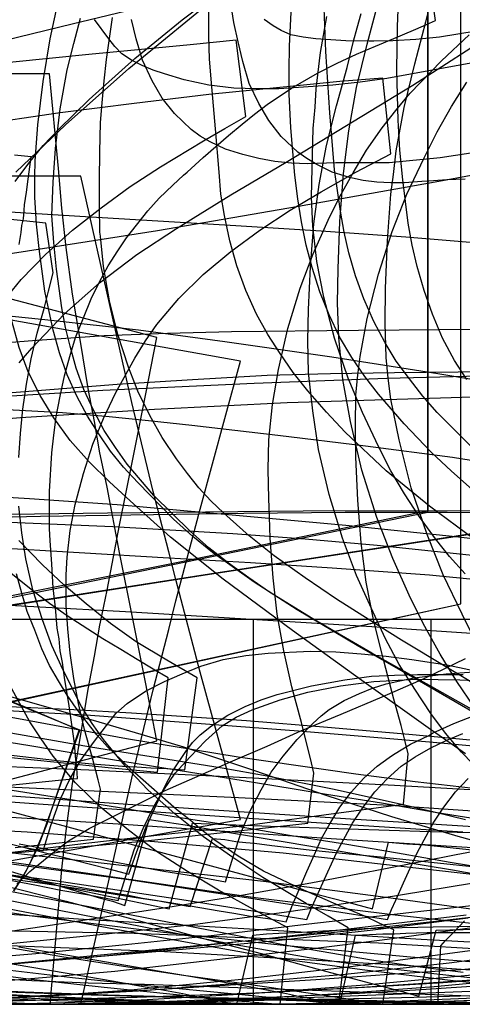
# Model space of a CAD drawing. Header units: millimetres. Extents: x 0 to 1298, y -1 to 755.
# Tile 160 of 169: x 501 to 575, y 0 to 166. Entities that reach past the tile are written whole.
import ezdxf

# ---------------------------------------------------------------- set-up
doc = ezdxf.new("R2010")
doc.units = ezdxf.units.MM
doc.layers.add('1', color=7, linetype='Continuous')

# ---------------------------------------------------------------- blocks, each defined once
blk = doc.blocks.new('PART001')
at = {"layer": '1'}
blk.add_lwpolyline([(354.8, 55.4), (405.4, 53.8), (444.1, 52.3), (477.4, 50.8), (512.5, 48.8), (547.6, 46.2), (569.7, 44.3), (591.8, 42.3)], dxfattribs=at)
blk = doc.blocks.new('PART005')
at = {"layer": '1'}
blk.add_lwpolyline([(349.9, 7.6), (375.5, 6.7), (390.1, 6.4), (404.8, 6.2), (419.3, 6.1), (433.4, 6.1), (433.7, 1.6), (443.8, 1.1), (453.7, 0.7), (463.3, 0.3), (472.9, 0.1), (484.6, 0), (496.4, 0), (508.2, 0.3), (520.1, 0.7), (539.5, 1.8), (558.8, 3.3), (578.1, 5.1)], dxfattribs=at)
blk = doc.blocks.new('PART009')
at = {"layer": '1'}
blk.add_lwpolyline([(368.6, 41.5), (386.6, 41.2), (409.8, 40.4), (433, 39.1), (449.1, 37.9), (465.1, 36.6), (504.5, 33.8), (540.9, 31.3), (575.3, 29.1)], dxfattribs=at)
blk = doc.blocks.new('PART014')
at = {"layer": '1'}
blk.add_lwpolyline([(0, 0), (697.5, 0), (697.5, 65), (0, 65)], close=True, dxfattribs=at)
blk = doc.blocks.new('PART015')
at = {"layer": '1'}
blk.add_lwpolyline([(364.2, 124.1), (418.4, 121.9), (447.9, 120.4), (462.6, 119.4), (477.3, 118.3), (491.6, 117), (505.9, 115.5), (520.6, 113.9), (535.2, 111.9), (553.2, 109.3), (571.1, 106.5), (613.4, 99.5)], dxfattribs=at)
blk = doc.blocks.new('PART016')
at = {"layer": '1'}
blk.add_lwpolyline([(360.2, 89.3), (379.6, 92.2), (398.9, 94.5), (420.1, 96.7), (441.3, 98.6), (466.6, 100.7), (517, 104.7), (529.7, 105.5), (542.3, 106.2), (553, 106.5), (563.8, 106.7), (585.3, 106.9)], dxfattribs=at)
blk = doc.blocks.new('PART019')
at = {"layer": '1'}
for points in [[(350.9, 16.2), (372.6, 12.9), (389.2, 10.5), (405.9, 8.4), (423.3, 6.5), (440.7, 5), (461.6, 3.6), (482.4, 2.5), (504.4, 1.4), (526.4, 0.5), (543.5, 0.1), (560.6, 0), (583.7, 0.5)], [(576, 105.5), (573.9, 108.7), (571.9, 112.5), (570.2, 116.5), (568.8, 120.5), (567.6, 124.6), (566.8, 128.2), (566.1, 131.9), (565.2, 139.2), (564.7, 144.2), (564.4, 149.3), (564.2, 157.8), (564.3, 165.1), (564.5, 170.8)]]:
    blk.add_lwpolyline(points, dxfattribs=at)
blk = doc.blocks.new('PART020')
at = {"layer": '1'}
blk.add_lwpolyline([(368.5, 33), (383.6, 32.9), (398.7, 32.5), (412.7, 31.8), (426.6, 31), (439.8, 29.9), (453.1, 28.8), (469.4, 27), (479.5, 26), (499.2, 23.7), (518.9, 21.1), (541, 17.7), (551.9, 16), (562.6, 14.3), (563.3, 16), (564, 17.6), (565.3, 20.5), (567.6, 25.6), (570.3, 30.6), (572.1, 33.3), (574.1, 35.9), (576.2, 38.1)], dxfattribs=at)
blk = doc.blocks.new('PART021')
at = {"layer": '1'}
blk.add_lwpolyline([(488.8, 24.4), (511.7, 27.2), (525.2, 28.7), (538.6, 30.2), (551.9, 32), (565.3, 33.8), (566.1, 42.3), (565.5, 44.8), (564.9, 47.1), (563.7, 51.5), (562, 58), (560.3, 64.7), (559, 71.3), (558.2, 77.9), (557.6, 85.1), (557.3, 92.4), (557.2, 97.7), (557.3, 102.9), (557.6, 106.2), (558, 109.4), (559.2, 115.8), (561.1, 123.3), (563.4, 130.5), (565.9, 136.8), (568.8, 142.9), (571, 147.3), (573.4, 151.6), (576, 155.7)], dxfattribs=at)
blk = doc.blocks.new('PART025')
at = {"layer": '1'}
blk.add_lwpolyline([(343.8, 0.2), (370.4, 0.5), (383.5, 0.9), (396.6, 1.4), (411.4, 2.4), (433, 3.9), (454.5, 5.7), (476.5, 7.9), (498.4, 10.2), (514.1, 11.8), (529.8, 13.5), (545.6, 15.6), (561.4, 17.9), (592.2, 23)], dxfattribs=at)
blk = doc.blocks.new('PART027')
at = {"layer": '1'}
blk.add_lwpolyline([(492.1, 24.9), (520.7, 27.5), (534.9, 29), (549.2, 30.6), (550.2, 39), (549.7, 41.3), (549.1, 43.5), (548.1, 47.6), (546.5, 53.6), (545.1, 59.7), (544, 65.9), (543.3, 72), (542.8, 78.7), (542.7, 82.3), (542.6, 85.4), (542.5, 90.3), (542.6, 95.3), (543.2, 101.3), (544.2, 107.2), (545.8, 114.1), (547.9, 120.9), (550.1, 126.7), (552.6, 132.4), (554.6, 136.4), (556.8, 140.4), (559.1, 144.2), (561.7, 148), (564, 150.9), (566.4, 153.8), (571.7, 159.3), (576.4, 163.7)], dxfattribs=at)
blk = doc.blocks.new('PART032')
at = {"layer": '1'}
blk.add_lwpolyline([(359.9, 84.8), (373.7, 82.7), (387.5, 80.4), (401.2, 77.7), (414.9, 74.7), (433.6, 70.2), (452.2, 65.3), (462.3, 62.5), (513.9, 47.7), (521, 45.6), (528.2, 43.5), (540.2, 39.5), (552.2, 35.3), (563.3, 31.7), (574.5, 28.4), (596.6, 22.3)], dxfattribs=at)
blk = doc.blocks.new('PART033')
at = {"layer": '1'}
blk.add_lwpolyline([(360.9, 45.6), (394.7, 50.3), (428.2, 55.7), (444.7, 58.6), (461.7, 61.7), (494.6, 68.1), (528.4, 74.9), (569.5, 83.4), (569.5, 278), (569.5, 377.6), (528.6, 386.1), (494.8, 392.9), (461.9, 399.3), (444.8, 402.4), (428.4, 405.3), (394.6, 410.8), (360.9, 415.5)], dxfattribs=at)
blk = doc.blocks.new('PART036')
at = {"layer": '1'}
blk.add_lwpolyline([(18.1, 0), (505.7, 0), (507.1, 16.1), (507.7, 22.8), (508.4, 29.3), (509.5, 37.3), (510.8, 45.2), (512.1, 53.2), (513.2, 58.8), (514.1, 64), (514.2, 64.5), (515.3, 69.9), (517.4, 80.9), (519.7, 92.3), (521.8, 102.8), (523.7, 112.6), (354.6, 157.1)], dxfattribs=at)
blk = doc.blocks.new('PART038')
at = {"layer": '1'}
blk.add_lwpolyline([(357.4, 14.9), (385.1, 13.7), (431.6, 12.1), (478.2, 10.7), (525, 8.9), (565.4, 6.6), (605.5, 3.8)], dxfattribs=at)
blk = doc.blocks.new('PART039')
at = {"layer": '1'}
blk.add_lwpolyline([(360.9, 45.3), (394.5, 49.9), (428.4, 55.4), (444.8, 58.3), (461.9, 61.5), (494.7, 67.8), (528.6, 74.7), (569.4, 83.1), (569.4, 377.3), (528.4, 385.8), (494.6, 392.6), (461.7, 399), (444.6, 402.1), (428.2, 405), (394.7, 410.4), (360.9, 415.2)], dxfattribs=at)
blk = doc.blocks.new('PART041')
at = {"layer": '1'}
blk.add_lwpolyline([(354.6, 0), (523.7, 44.5), (521.8, 54.4), (519.7, 64.8), (517.4, 76.3), (515.3, 87.3), (514.2, 92.6), (514.1, 93.1), (513.2, 98.4), (512.1, 104), (510.8, 111.9), (509.5, 119.9), (508.4, 127.8), (507.7, 134.4), (507.1, 141.1), (505.6, 157.1), (18.1, 157.1)], dxfattribs=at)
blk = doc.blocks.new('PART044')
at = {"layer": '1'}
blk.add_lwpolyline([(260, 6.8), (378.8, 11.4), (438.1, 12.9), (479.1, 12.8), (519.9, 12), (561.1, 10.4), (606.4, 7.7)], dxfattribs=at)
blk = doc.blocks.new('PART051')
at = {"layer": '1'}
blk.add_lwpolyline([(360.1, 86.3), (375.4, 85.7), (403.5, 84.7), (455.5, 83), (496.1, 81.5), (516.3, 80.7), (536.5, 79.5), (548.7, 78.6), (560.9, 77.5), (586, 74.9)], dxfattribs=at)
blk = doc.blocks.new('PART052')
at = {"layer": '1'}
blk.add_lwpolyline([(0, 0), (570, 0), (570, 65), (0, 65)], close=True, dxfattribs=at)
blk = doc.blocks.new('PART057')
at = {"layer": '1'}
blk.add_lwpolyline([(330.5, 44.6), (380.4, 43.4), (408.7, 42.7), (447.6, 41.8), (487.8, 40.6), (512.2, 39.6), (536.6, 38.4), (563.8, 37), (593.2, 35.3)], dxfattribs=at)
blk = doc.blocks.new('PART058')
at = {"layer": '1'}
blk.add_lwpolyline([(498.9, 37), (504.9, 37.6), (507.7, 37.9), (510.3, 38.1), (510.2, 39.9), (510, 41.9), (509.8, 44.1), (508.9, 50.4), (508.1, 55.2), (507.8, 57.7), (507.4, 59.7), (507.2, 61.7), (506.9, 63.5), (506.6, 67), (506.2, 70.3), (506, 74.3), (505.7, 78.3), (505.6, 80.3), (505.6, 86.6), (506, 93.1), (506.3, 96.1), (506.7, 99.2), (507.4, 102.7), (508.1, 106.1), (509, 109.4), (510, 112.6), (511.3, 115.9), (512.6, 119.1), (514, 122), (515.5, 124.7), (517.1, 127.2), (518.6, 129.4), (522.2, 134), (524.1, 136.1), (526.4, 138.3), (528.2, 140), (528.8, 140.5), (531.5, 143), (535.8, 146.7), (538.1, 148.6), (540.2, 150.3), (542.3, 151.9), (546.4, 154.7), (550.8, 157.2), (554.1, 158.9), (557.4, 160.4), (560.6, 161.8), (563.7, 163.1), (567, 164.5), (568.7, 165.2), (570.7, 166.1), (569, 177.9)], dxfattribs=at)
blk = doc.blocks.new('PART061')
at = {"layer": '1'}
blk.add_lwpolyline([(366.2, 43.4), (379.6, 42.5), (389.9, 41.4), (400.1, 40), (419.6, 37), (420.5, 36.8), (439.1, 33.4), (454.9, 30), (468.5, 27.1), (482.1, 24), (496.5, 20.4), (508.4, 17.4), (520.3, 14.2), (532.4, 10.9), (541.5, 8.5), (550.7, 6), (559.5, 3.6), (563.8, 2.5), (567.9, 1.4), (570.8, 12.5), (577.7, 12.7)], dxfattribs=at)
blk = doc.blocks.new('PART063')
at = {"layer": '1'}
for points in [[(359.4, 11), (381.1, 8.2), (407.4, 5.3), (420.6, 4), (433.8, 2.8), (451.4, 1.6), (469.2, 0.7), (487, 0.2), (505.5, 0), (522.8, 0.4), (540.2, 1.1), (549, 1.5), (557.9, 1.9), (568.3, 2.5), (589.5, 3.9)], [(580.2, 52.3), (565, 61.5), (559.5, 64.9), (554, 68.4), (548.7, 72), (543.5, 75.7), (539.3, 79.1), (535, 82.9), (532.8, 85), (530.8, 87.2), (528.9, 89.6), (527, 92.1), (524.6, 95.7), (522.5, 99.4), (520.5, 103.5), (518.9, 107.6), (517.1, 113.1), (515.7, 118.8), (514.7, 124.6), (514.2, 129.7), (514.1, 130.4), (514, 134.8), (514, 139.2), (514.1, 143.9), (514.2, 148.9), (514.5, 152.2), (514.8, 155.9), (515.2, 159.5), (515.7, 163.1), (516.2, 166.6)]]:
    blk.add_lwpolyline(points, dxfattribs=at)
blk = doc.blocks.new('PART065')
at = {"layer": '1'}
blk.add_lwpolyline([(497.9, 27.4), (504.9, 25.6), (508.6, 24.7), (512.3, 23.7), (515.8, 22.8), (519, 22), (520.3, 25.8), (521.8, 29.7), (524.8, 36.3), (526.5, 39.6), (528.6, 42.7), (529.7, 44.2), (531, 45.5), (532.9, 47), (535.7, 48.8), (538.6, 50.3), (541.3, 51.4), (544, 52.3), (549.8, 53.8), (555.4, 54.8), (559.9, 55.4), (563.8, 55.6), (567.7, 55.7), (575.4, 55.7)], dxfattribs=at)
blk = doc.blocks.new('PART067')
at = {"layer": '1'}
blk.add_lwpolyline([(361.6, 81.9), (373.3, 83.8), (385.1, 85.6), (405.6, 88.6), (419.2, 90.5), (432.7, 92.3), (455.4, 95), (478, 97.2), (500.7, 99.1), (523.3, 100.5), (545.7, 101.6), (567.9, 102.3), (578.8, 102.6)], dxfattribs=at)
blk = doc.blocks.new('PART070')
at = {"layer": '1'}
blk.add_lwpolyline([(362, 13.8), (377.2, 11.6), (393.2, 9.3), (409.2, 7.3), (425.1, 5.6), (441.1, 4), (457.1, 2.6), (473.2, 1.6), (489.1, 0.7), (504.1, 0.1), (517.9, 0), (543.6, 0), (558.9, 0.2), (574.1, 0.6), (600, 1.4)], dxfattribs=at)
blk = doc.blocks.new('PART073')
at = {"layer": '1'}
blk.add_lwpolyline([(360.5, 0.1), (387, 0), (400, 0.1), (413.1, 0.4), (420.9, 0.8), (428.7, 1.3), (451.5, 2.8), (474.2, 4.6), (497.4, 6.7), (520.6, 9), (553.7, 12.2), (571.3, 14.1), (588.8, 16.1)], dxfattribs=at)
blk = doc.blocks.new('PART074')
at = {"layer": '1'}
for points in [[(356.2, 33.4), (373.3, 33.1), (383.1, 33), (392.8, 32.7), (402.3, 32.2), (416.7, 30.8), (426.7, 29.8), (436.6, 28.6), (446.2, 27.1), (462.4, 24.5), (477, 21.8), (491.5, 19), (521.8, 13), (535.6, 10.3), (549.4, 7.9), (557.1, 6.8), (564.9, 5.8), (580.5, 4.1)], [(577.3, 50.1), (574.3, 54.5), (571.5, 59.1), (568.9, 63.8), (566.5, 68.6), (563.5, 75.3), (560.8, 82.2), (558.3, 90.2), (556.4, 98.4), (555.1, 105.5), (554.4, 112.6), (554.2, 118.4), (554.3, 124.2), (554.6, 132.2), (555.2, 140.2), (555.6, 143.5), (556.1, 147.5), (557.4, 154.8), (559.2, 162.1), (561.1, 169.3)]]:
    blk.add_lwpolyline(points, dxfattribs=at)
blk = doc.blocks.new('PART076')
at = {"layer": '1'}
for points in [[(354.5, 9.5), (371.3, 7.6), (388.2, 6), (408.4, 4.2), (428.6, 2.7), (449.9, 1.5), (471.3, 0.7), (487.9, 0.2), (504.5, 0), (517.4, 0.2), (530.3, 0.5), (553.4, 1.3), (576.6, 2.2)], [(577.3, 78.5), (569.7, 84.1), (562.4, 90.1), (555.5, 96.6), (552.3, 100), (549.2, 103.6), (546.7, 106.7), (544.5, 109.9), (542.4, 113.1), (540.5, 116.5), (538.7, 120.5), (537.2, 124.7), (536, 128.9), (535.1, 133.2), (534.5, 136.8), (534.2, 140.5), (533.6, 147.8), (532.9, 155.6), (532.6, 159.6), (532.5, 163.5), (532.5, 168.1)]]:
    blk.add_lwpolyline(points, dxfattribs=at)
blk = doc.blocks.new('PART077')
at = {"layer": '1'}
blk.add_lwpolyline([(357.4, 20.3), (375.9, 17.5), (394.4, 14.9), (413.5, 12.5), (432.6, 10.3), (453.9, 8.1), (475.2, 6.2), (488.9, 4.9), (495.7, 4.4), (502.6, 4), (512.1, 3.6), (521.6, 3.4), (546.8, 2.5), (572.1, 1.6), (585.1, 1.1)], dxfattribs=at)
blk = doc.blocks.new('PART078')
at = {"layer": '1'}
blk.add_lwpolyline([(360.8, 54.5), (385.1, 54.4), (395.1, 54.4), (405, 54.3), (413.7, 54), (422.3, 53.5), (430.9, 52.8), (439.5, 52), (454.9, 50.4), (470.1, 48.5), (488.6, 45.9), (502.3, 43.7), (515.9, 41.4), (529.4, 39.2), (536.2, 38.1), (543.1, 37), (552.3, 35.5), (561.6, 34), (571, 32.4), (580.2, 30.9)], dxfattribs=at)
blk = doc.blocks.new('PART079')
at = {"layer": '1'}
for points in [[(366.6, 0.1), (379.8, 0.4), (399, 1), (418.2, 1.7), (437.7, 2.9), (457.3, 4.1), (485.3, 5.8), (500.1, 6.9), (514.8, 8.2), (529.3, 9.7), (543.7, 11.3), (575.9, 15.1)], [(575.7, 139.3), (572.6, 139.2), (569.6, 139), (568.4, 138.9), (565.5, 138.7), (563.2, 138.7), (560.8, 138.8), (558.5, 139.1), (556.2, 139.6), (553.3, 140.5), (550.7, 141.8), (549, 142.8), (547.5, 143.9), (544.7, 146.5), (542.6, 149.2), (540.9, 152.1), (539.3, 155.5), (538.2, 159.2), (537.4, 162.5), (536.7, 165.8), (536.2, 169)], [(518.5, 167.7), (509.4, 165.5), (500.4, 163.3), (490.3, 160.8), (487, 160), (473.7, 156.9), (458.6, 153.5), (451.1, 151.9), (443.5, 150.4), (430.6, 148.3), (417.8, 146.3), (408.1, 144.8), (403.2, 144.1), (398.3, 143.6), (389.7, 142.9), (381.2, 142.5), (372.8, 142.3), (364.4, 142.3)]]:
    blk.add_lwpolyline(points, dxfattribs=at)
blk = doc.blocks.new('PART080')
at = {"layer": '1'}
blk.add_lwpolyline([(500.5, 108.3), (502.6, 110.8), (508.1, 116.6), (514, 121.8), (520.3, 126.6), (527, 131), (536.2, 136.7), (545.5, 142.2), (566.9, 155.2), (576.7, 161.5)], dxfattribs=at)
blk = doc.blocks.new('PART082')
at = {"layer": '1'}
blk.add_lwpolyline([(353.4, 40.2), (377, 23.9), (380.9, 23.6), (384.6, 23.3), (391.7, 22.8), (398.6, 22.2), (405.3, 21.7), (415.1, 21), (425, 20.3), (445.2, 18.8), (465, 17.5), (484.7, 16.2), (511.3, 14.4), (551.9, 12), (568.3, 11), (584.8, 10.1)], dxfattribs=at)
blk = doc.blocks.new('PART083')
at = {"layer": '1'}
for points in [[(497, 6), (509.5, 4.5), (522.1, 3.2), (530.4, 2.4), (538.6, 1.6), (546.7, 0.8), (554.4, 0), (556, 12.9), (552.6, 14.9), (548.9, 17), (541.6, 21.4), (536.5, 24.8), (531.6, 28.3), (526.8, 32.1), (522.2, 36.2), (518.3, 40.3), (514.7, 44.7), (512.8, 47.4), (511, 50.3), (507.9, 56.4), (506, 60.6), (504.4, 64.9), (502.8, 70), (501.6, 75.2), (500.9, 79.6), (500.4, 84.1)], [(500.4, 92.3), (500.7, 96.4), (501.1, 100.5), (501.7, 104.7), (502.5, 109), (503.5, 113.3), (504.7, 117.5), (505.4, 120.4), (506.2, 123.5), (505, 131.9), (491.5, 133.3)]]:
    blk.add_lwpolyline(points, dxfattribs=at)
blk = doc.blocks.new('PART084')
at = {"layer": '1'}
blk.add_lwpolyline([(500.1, 20.3), (502.3, 22.4), (504.6, 24.3), (506.7, 26), (508.8, 27.6), (512.3, 29.7), (525.1, 36.1), (536.5, 41.1), (542.3, 43.6), (548, 46.2), (554.8, 49), (561.7, 51.9), (568.8, 55), (575.8, 58.4)], dxfattribs=at)
blk = doc.blocks.new('PART085')
at = {"layer": '1'}
blk.add_lwpolyline([(361.5, 25), (396, 30.8), (430.4, 37.1), (464.8, 43.9), (499, 51.1), (575, 67.6), (575, 360.7), (499, 377.3), (464.8, 384.5), (430.4, 391.3), (396, 397.6), (361.5, 403.4)], dxfattribs=at)
blk = doc.blocks.new('PART087')
at = {"layer": '1'}
blk.add_lwpolyline([(360.3, 30.8), (371.8, 30.9), (383.4, 30.5), (395.1, 29.8), (406.8, 28.8), (430.4, 26), (454.2, 22.4), (502.2, 15), (523.8, 12.3), (545, 10), (566.5, 8), (587.9, 6.3)], dxfattribs=at)
blk = doc.blocks.new('PART094')
at = {"layer": '1'}
blk.add_lwpolyline([(361.5, 25), (396, 30.7), (430.4, 37), (464.8, 43.9), (499, 51), (575, 67.6), (575, 360.7), (499.1, 377.3), (464.8, 384.4), (430.4, 391.3), (396.1, 397.6), (361.6, 403.3)], dxfattribs=at)
blk = doc.blocks.new('PART096')
at = {"layer": '1'}
blk.add_lwpolyline([(365.7, 27), (373.9, 28.1), (382.2, 29.1), (398.7, 30.6), (415.2, 31.3), (425.3, 31.2), (435.6, 30.8), (445.8, 30.2), (456.1, 29.3), (477, 27), (497.7, 24.2), (539.9, 18.1), (563.9, 15.1), (587.6, 12.5)], dxfattribs=at)
blk = doc.blocks.new('PART105')
at = {"layer": '1'}
for points in [[(361.6, 0.1), (373.9, 0.5), (391.8, 1.1), (409.7, 2), (427.9, 3.1), (446.2, 4.4), (472.3, 6.2), (487.8, 7.3), (503.3, 8.6), (518.4, 10.1), (533.4, 11.7), (550.3, 13.7), (567.2, 15.6), (585.8, 17.7)], [(580, 144.2), (571.5, 142.9), (562.9, 142.1), (553.9, 142.1), (549.1, 141.9), (546.4, 142), (543.6, 142.3), (540.9, 142.8), (538.2, 143.5), (535.3, 144.4), (532.7, 145.6), (531, 146.6), (529.5, 147.7), (526.7, 150.4), (524.6, 153), (522.9, 155.9), (521.3, 159.4), (520.2, 163), (519.4, 166.3)]]:
    blk.add_lwpolyline(points, dxfattribs=at)
blk = doc.blocks.new('PART107')
at = {"layer": '1'}
blk.add_lwpolyline([(497.1, 117.9), (500.8, 122.4), (504.9, 126.6), (509.5, 130.7), (514.3, 134.5), (519.2, 138.1), (524.3, 141.4), (531.6, 145.8), (535.2, 147.9), (538.7, 149.9), (537.1, 162.8), (529.3, 162), (521.1, 161.2), (512.8, 160.4), (504.4, 159.6), (491.6, 158.3)], dxfattribs=at)
blk = doc.blocks.new('PART108')
at = {"layer": '1'}
blk.add_lwpolyline([(491.4, 23), (501, 21.4), (505.6, 20.6), (510.1, 19.9), (514.5, 19.1), (518.9, 18.4), (521.3, 17.9), (523.8, 17.5), (526.4, 17), (529.3, 16.5), (533.1, 28), (535.2, 27.8), (537, 27.5), (538.7, 27.3), (540.2, 27.2), (543.1, 26.8), (549.4, 26.1), (553.3, 25.7), (557.3, 25.3), (561.5, 24.9), (578.5, 23.1)], dxfattribs=at)
blk = doc.blocks.new('PART109')
at = {"layer": '1'}
blk.add_lwpolyline([(0, 0), (675, 0), (675, 65), (0, 65)], close=True, dxfattribs=at)
blk = doc.blocks.new('PART110')
at = {"layer": '1'}
blk.add_lwpolyline([(357.7, 92.3), (396.5, 90.9), (425.8, 89.5), (455.2, 87.9), (487.4, 86.3), (502.2, 85.4), (517, 84.4), (537, 82.6), (555.6, 80.9), (574.1, 79), (596.4, 76.4)], dxfattribs=at)
blk = doc.blocks.new('PART111')
at = {"layer": '1'}
blk.add_lwpolyline([(365.7, 5.2), (383.3, 4.8), (401, 4.6), (409.7, 4.6), (418.3, 4.5), (426.7, 4.5), (434.8, 4.4), (435.2, 0.1), (445, 0), (463.8, 0), (473.1, 0.1), (484.4, 0.4), (495.8, 0.9), (507.2, 1.6), (518.7, 2.4), (537.4, 4.2), (556, 6.3), (580.3, 9.6)], dxfattribs=at)
blk = doc.blocks.new('PART113')
at = {"layer": '1'}
blk.add_lwpolyline([(484, 23.2), (504.8, 20.4), (514.9, 18.9), (519.8, 18.1), (524.5, 17.4), (529.3, 16.6), (534.2, 15.8), (536.7, 15.4), (539.5, 14.9), (542.4, 14.5), (545.5, 13.9), (546.5, 16.5), (547.7, 19.4), (549, 22.4), (550.3, 25.3), (551.5, 28), (552.9, 30.5), (554.6, 33.3), (556.5, 35.8), (558.6, 38.2), (560.9, 40.2), (562.9, 41.7), (563.6, 42.2), (566.5, 43.9), (569.6, 45.4), (570.2, 45.8), (573.8, 47.4), (577.4, 48.8)], dxfattribs=at)
blk = doc.blocks.new('PART115')
at = {"layer": '1'}
for points in [[(360, 12.9), (376, 10.6), (392, 8.6), (408.6, 6.7), (425.2, 5.2), (445.1, 3.8), (485.9, 1.5), (504.6, 0.7), (523.3, 0.2), (539.6, 0), (551, 0.2), (562.4, 0.5), (582.7, 1.3)], [(576.9, 86.9), (573.4, 90), (570, 93.2), (565.4, 98), (561.1, 103), (558.8, 106), (556.6, 109.2), (554.5, 112.7), (552.8, 116.4), (551.2, 120.3), (549.9, 124.4), (548.9, 128.2), (548.1, 132.1), (547.5, 136), (547, 140), (546.3, 148), (546, 153.7), (546, 157.7), (546.1, 161.8), (546.5, 169.9)]]:
    blk.add_lwpolyline(points, dxfattribs=at)
blk = doc.blocks.new('PART117')
at = {"layer": '1'}
blk.add_lwpolyline([(357.6, 96.6), (378, 99.4), (398.2, 101.8), (418.4, 104), (442.5, 106.4), (466.6, 108.7), (490.7, 111.1), (502.7, 112.1), (514.8, 112.9), (525.5, 113.3), (536.3, 113.6), (557.7, 113.8), (591.9, 114.1)], dxfattribs=at)
blk = doc.blocks.new('PART120')
at = {"layer": '1'}
blk.add_lwpolyline([(358.8, 61.6), (370, 61.6), (381, 61.3), (391.9, 60.6), (400.7, 59.9), (409.6, 59), (419.5, 57.8), (427.2, 56.9), (444.8, 54.5), (462.4, 51.9), (472.5, 50.3), (482.7, 48.7), (512.5, 43.5), (534.7, 39.9), (542.3, 38.6), (553.6, 36.3), (565, 33.8), (570.5, 32.5), (575.8, 31.2)], dxfattribs=at)
blk = doc.blocks.new('PART121')
at = {"layer": '1'}
blk.add_lwpolyline([(355.4, 55.7), (378.9, 55.1), (410.4, 54), (449.7, 52.2), (480.5, 51), (500, 50.2), (509.7, 49.8), (519.4, 49.2), (538.8, 47.9), (552.5, 46.8), (566.2, 45.6), (593.6, 43.1)], dxfattribs=at)
blk = doc.blocks.new('PART122')
at = {"layer": '1'}
for points in [[(368.3, 65.5), (377.3, 65.3), (387.8, 65), (395.7, 64.7), (403.6, 64.2), (409.9, 63.6), (416.1, 62.8), (426.7, 61.2), (428.6, 60.9), (441.1, 58.6), (453.5, 56.4), (485.3, 51), (501.9, 48), (518.6, 44.9), (537.4, 41.8), (557.3, 38.9), (567.3, 37.6), (577.1, 36.5)], [(575.7, 72.7), (573.1, 75.6), (570.7, 78.6), (568, 82.3), (565.5, 86.2), (563.2, 90.1), (561.1, 94.2), (558.4, 99.9), (556, 105.7), (553.7, 112.5), (551.9, 119.4), (550.7, 125.4), (550, 131.4), (549.8, 136.3), (549.9, 141.2), (550.1, 147.9), (550.4, 151.5), (550.6, 154.6), (551.3, 160.7), (552.4, 166.8)]]:
    blk.add_lwpolyline(points, dxfattribs=at)
blk = doc.blocks.new('PART126')
at = {"layer": '1'}
blk.add_lwpolyline([(348.9, 37.4), (373.6, 36.6), (398.2, 35.6), (439.4, 34.1), (467.4, 33.1), (495.4, 31.8), (518.1, 30.4), (553.1, 28), (583.1, 26.1)], dxfattribs=at)
blk = doc.blocks.new('PART127')
at = {"layer": '1'}
blk.add_lwpolyline([(499.8, 26.5), (513, 27.9), (514.2, 36.3), (513.8, 37.9), (513.4, 39.4), (512.7, 42.2), (511.5, 46.4), (510.5, 50.8), (509.7, 55), (509.1, 59.3), (508.7, 63.4), (508.4, 67.4), (508.4, 72.5), (508.6, 75.5), (509.1, 80), (509.9, 84.4), (511.3, 89.6), (512.9, 94.6), (514.7, 98.9), (516.7, 103.2), (520, 109.1), (521.8, 112), (523.7, 114.8), (527.4, 119.2), (531.5, 123.2), (536.2, 127.1), (541.1, 130.7), (546.2, 134.1), (551.4, 137.2), (557.3, 140.5), (563.2, 143.6), (561.8, 156.4), (554.6, 155.8), (547.3, 155.1), (532.5, 153.6), (519.9, 152.1), (507.4, 150.5), (492.9, 148.4)], dxfattribs=at)
blk = doc.blocks.new('PART128')
at = {"layer": '1'}
blk.add_lwpolyline([(349.1, 83.7), (411, 81.2), (455.6, 79.4), (495.4, 77.2), (525.7, 75.4), (539.5, 74.6), (553.3, 73.7), (569.7, 72.5), (586.1, 70.9)], dxfattribs=at)
blk = doc.blocks.new('PART130')
at = {"layer": '1'}
blk.add_lwpolyline([(351.9, 73.8), (370, 75.4), (388, 76.8), (409.5, 78.3), (431, 79.7), (452.6, 81), (474.1, 82.1), (494.8, 82.7), (515.4, 83), (548.4, 83.3), (564.9, 83.4), (581.3, 83.3)], dxfattribs=at)
blk = doc.blocks.new('PART131')
at = {"layer": '1'}
blk.add_lwpolyline([(0, 0), (583.1, 0), (583.1, 65), (0, 65)], close=True, dxfattribs=at)
blk = doc.blocks.new('PART132')
at = {"layer": '1'}
blk.add_lwpolyline([(358.1, 14), (374.4, 11.6), (390.6, 9.7), (406.8, 8.1), (424.4, 6.7), (442.1, 5.4), (477.5, 3.3), (501.4, 2.1), (515.4, 1.6), (529.5, 1.2), (557.8, 0.7), (579.1, 0.3)], dxfattribs=at)
blk = doc.blocks.new('PART135')
at = {"layer": '1'}
blk.add_lwpolyline([(500.5, 27.1), (508, 25.7), (515.3, 24.3), (524.9, 22.5), (529.9, 21.7), (535.3, 20.7), (536.6, 24.9), (538, 29.2), (539.5, 32.8), (541.3, 36.2), (543, 39.2), (545, 41.9), (547.4, 44.7), (550, 47.4), (551.4, 48.7), (552.8, 49.8), (555.3, 51.3), (557.9, 52.5), (560.1, 53.4), (562.4, 54.1), (564.7, 54.6), (567.1, 55.1), (572.5, 55.8), (577.9, 56.2)], dxfattribs=at)
blk = doc.blocks.new('PART138')
at = {"layer": '1'}
blk.add_lwpolyline([(500.4, 9.7), (510.3, 8), (520.1, 6.3), (524.9, 5.5), (529.6, 4.7), (534.1, 3.9), (538.4, 3.2), (541.9, 2.5), (545.6, 1.8), (547.6, 1.4), (549.7, 1), (552, 0.5), (554.6, 0), (557.2, 11.7), (559.6, 11.8), (561.8, 11.9), (563.8, 11.9), (565.7, 12), (569.3, 12.1), (588.4, 12.1)], dxfattribs=at)
blk = doc.blocks.new('PART139')
at = {"layer": '1'}
for points in [[(356.8, 6.5), (371, 5), (385.8, 3.7), (400.6, 2.8), (418.3, 2), (435.9, 1.4), (454.6, 0.8), (473.2, 0.5), (487.8, 0.5), (502.3, 0.7), (523.2, 1.3), (541.9, 2), (560.8, 3), (572, 3.7), (583.1, 4.5)], [(581.7, 47.1), (570.1, 53.6), (560, 59.3), (550, 65.1), (542.7, 69.6), (539.2, 72), (535.8, 74.5), (532.5, 77.1), (529.3, 79.9), (523.2, 85.9), (518.7, 91.2), (516.7, 94), (514.8, 96.9), (513, 100.3), (511.4, 103.8), (510.1, 107.4), (509.1, 111.1), (508.3, 114.3), (507.7, 117.6), (506.8, 124.1), (506.3, 128.6), (506, 133.2), (506.2, 138.8), (506.6, 144.5), (507.4, 151.2), (508.6, 157.8), (509.7, 162.2), (510.8, 166.5)]]:
    blk.add_lwpolyline(points, dxfattribs=at)
blk = doc.blocks.new('PART143')
at = {"layer": '1'}
blk.add_lwpolyline([(362.2, 30), (378.8, 30.6), (395.4, 31), (411.9, 31.1), (433.5, 30.4), (455.1, 29.2), (476.6, 27.6), (498.4, 25.7), (541.7, 20.8), (563.2, 18), (584.9, 15)], dxfattribs=at)
blk = doc.blocks.new('PART146')
at = {"layer": '1'}
blk.add_lwpolyline([(358.9, 26.7), (375.6, 28.1), (383.9, 28.8), (392.1, 29.3), (408.6, 30.2), (425.5, 30.8), (441.9, 31.1), (458.5, 31.1), (480.1, 30.3), (501.8, 29.1), (523.3, 27.5), (545, 25.6), (588.3, 20.7)], dxfattribs=at)
blk = doc.blocks.new('PART149')
at = {"layer": '1'}
blk.add_lwpolyline([(363.8, 0), (537.8, 31.2), (535.2, 40.9), (531, 56.1), (526.9, 71.7), (525.7, 76.4), (523.1, 86.6), (519.5, 101.6), (516.2, 116.1), (510.9, 139.8), (268.9, 139.8)], dxfattribs=at)
blk = doc.blocks.new('PART150')
at = {"layer": '1'}
blk.add_lwpolyline([(499.6, 19.1), (500.6, 20.7), (501.7, 22.6), (503.5, 26.2), (504.5, 28.8), (505.2, 30.5), (505.9, 32.6), (510.7, 46.3), (501, 50.3), (497.6, 51.7)], dxfattribs=at)
blk = doc.blocks.new('PART151')
at = {"layer": '1'}
blk.add_lwpolyline([(499.6, 19.2), (500.6, 20.7), (501.7, 22.6), (502.5, 24.2), (503.4, 26.2), (504.5, 28.9), (505.1, 30.5), (505.9, 32.6), (510.6, 46.3), (501, 50.4), (497.6, 51.7)], dxfattribs=at)
blk = doc.blocks.new('PART154')
at = {"layer": '1'}
blk.add_lwpolyline([(348.8, 42.8), (383.7, 48.8), (458.2, 60.9), (532.6, 72.6), (615.8, 85.4)], dxfattribs=at)
blk = doc.blocks.new('PART156')
at = {"layer": '1'}
blk.add_lwpolyline([(348.8, 42.9), (383.7, 48.9), (458.2, 61.1), (532.6, 72.7), (615.8, 85.5)], dxfattribs=at)
blk = doc.blocks.new('PART157')
at = {"layer": '1'}
blk.add_lwpolyline([(268.9, 0), (510.9, 0), (516.2, 23.6), (519.5, 38.2), (523.1, 53.1), (525.7, 63.3), (526.9, 68.1), (531, 83.6), (535.2, 98.9), (537.8, 108.6), (363.8, 139.7)], dxfattribs=at)
blk = doc.blocks.new('PART162')
at = {"layer": '1'}
blk.add_lwpolyline([(352.7, 0.2), (378.3, 0), (390.9, 0), (403.6, 0.3), (411.3, 0.7), (419.1, 1.1), (441.7, 2.3), (464.3, 3.9), (487.3, 5.8), (510.4, 7.8), (526.8, 9.2), (543.3, 10.7), (559.7, 12.5), (576.2, 14.6)], dxfattribs=at)
blk = doc.blocks.new('PART163')
at = {"layer": '1'}
for points in [[(364.3, 32.8), (373.6, 32.8), (382.8, 32.7), (392.6, 32.1), (400, 31.5), (407.4, 30.8), (417.7, 29.8), (427.9, 28.6), (437.8, 27.1), (454.5, 24.5), (469.4, 21.8), (484.3, 18.9), (515.6, 12.9), (529.8, 10.3), (544, 7.8), (558.8, 5.8), (573.7, 4), (583.4, 3)], [(580.8, 36.7), (575.1, 42.6), (572.4, 45.8), (569.9, 49.1), (567.2, 53.2), (564.6, 57.4), (562.3, 61.7), (560.2, 66.2), (557.4, 72.4), (555, 78.7), (552.8, 86.1), (551, 93.7), (550, 100.2), (549.3, 106.7), (549.2, 112), (549.3, 117.3), (549.6, 124.5), (550.2, 131.8), (551.1, 138.4), (552.3, 145), (554, 151.7), (555.8, 158.2), (556.9, 162.6), (557.5, 164.9), (558.2, 167.3)]]:
    blk.add_lwpolyline(points, dxfattribs=at)
blk = doc.blocks.new('PART164')
at = {"layer": '1'}
blk.add_lwpolyline([(352.1, 47.2), (375.1, 47.4), (385.4, 47.5), (395.6, 47.4), (404.5, 47.1), (413.4, 46.6), (422.2, 45.9), (431.1, 45.1), (446.9, 43.5), (462.6, 41.6), (481.6, 38.9), (495.7, 36.7), (509.6, 34.5), (523.5, 32.2), (530.5, 31.1), (537.6, 30), (546.4, 28.5), (555.4, 27.1), (564.3, 25.6), (573.2, 24), (581.8, 22.6)], dxfattribs=at)
blk = doc.blocks.new('PART166')
at = {"layer": '1'}
for points in [[(577.6, 164.3), (571.4, 163.3), (567.4, 162.9), (563.5, 162.7), (560.3, 162.6), (559.5, 162.6), (555.6, 162.7), (550.5, 163), (548.4, 163.3), (546.3, 163.7), (544.7, 164.4), (543.3, 165.2), (541.8, 166.3)], [(351.9, 0.2), (375.7, 0), (399.7, 0), (423.7, 0.3), (447.9, 0.8), (459.1, 1.1), (470.3, 1.6), (482, 2.5), (493.7, 3.6), (505.1, 4.6), (516.6, 5.6), (550.5, 9.5), (561.7, 10.9), (583.9, 13.9)]]:
    blk.add_lwpolyline(points, dxfattribs=at)
blk = doc.blocks.new('PART167')
at = {"layer": '1'}
blk.add_lwpolyline([(363.9, 8.4), (371.8, 7.4), (379.8, 6.5), (395.7, 4.9), (411.8, 3.4), (427.8, 2.2), (443.8, 1.2), (458.8, 0.5), (472.6, 0.2), (498.3, 0), (513.5, 0.1), (528.8, 0.4), (541.8, 0.7), (562.9, 1.1), (571.3, 1.3), (580.3, 1.6)], dxfattribs=at)
blk = doc.blocks.new('PART168')
at = {"layer": '1'}
for points in [[(500.5, 128.3), (500.8, 130.3), (500.9, 131.5), (501.2, 132.6), (501.3, 134.1), (501.4, 135), (501.7, 137.1), (502, 139.3), (502.3, 141.4), (502.5, 143.1), (499.7, 143.4)], [(495.9, 10.1), (507.7, 8.1), (518.8, 6.3), (528.2, 4.9), (537.6, 3.6), (550, 1.8), (556, 0.9), (561.8, 0), (563.7, 12.6), (561.2, 13.7), (558.9, 14.8), (554.4, 16.7), (548, 19.5), (541.7, 22.5), (537.4, 25), (533.3, 27.8), (531.3, 29.4), (529.3, 31.1), (527, 32.9), (522.8, 36.6), (520, 39.1), (519.4, 39.6), (517.7, 41.3), (515.4, 43.5), (513.6, 45.5), (511.8, 47.8), (510.1, 50), (508.6, 52.2), (507.1, 54.6), (505.6, 57.2), (504.3, 60), (503.1, 63.2), (501.8, 66.3), (500.9, 69.4), (500, 72.7)]]:
    blk.add_lwpolyline(points, dxfattribs=at)
blk = doc.blocks.new('PART169')
at = {"layer": '1'}
blk.add_lwpolyline([(356, 58.9), (369.3, 57.9), (379.4, 56.8), (389.6, 55.5), (409, 52.5), (409.9, 52.3), (428.3, 48.9), (444, 45.6), (457.6, 42.6), (471.2, 39.5), (485.5, 36), (497.4, 33), (509.3, 29.8), (521.4, 26.5), (541.4, 21.1), (546.3, 19.8), (551.1, 18.5), (555.7, 17.3), (560.1, 16.1), (562.8, 27.4), (565.9, 27.1), (568.9, 26.9), (582.2, 25.5)], dxfattribs=at)
blk = doc.blocks.new('PART170')
at = {"layer": '1'}
for points in [[(362.6, 5.2), (388.9, 2.8), (406.5, 1.5), (424.4, 0.7), (442.2, 0.1), (460.7, 0), (477.9, 0.4), (495.4, 1), (504.1, 1.5), (513.1, 1.9), (525.4, 2.6), (537.9, 3.4), (550.5, 4.2), (562.9, 5.1), (575, 5.9), (580.9, 6.4)], [(575.8, 42.3), (569.5, 46.7), (558.3, 54.7), (546.6, 63.1), (534.9, 71.8), (526, 78.9), (519.2, 85), (515.7, 88.2), (512.3, 91.6), (509.1, 95.2), (506.3, 99), (504, 102.8), (502, 106.8), (500.5, 110.9), (499.3, 115.2), (498.7, 118.9), (498.2, 122.6), (497.5, 130.1), (497.2, 137.5), (497.2, 143.1), (497.3, 148.6), (497.6, 155.9), (498.1, 163.3), (499, 173.4)]]:
    blk.add_lwpolyline(points, dxfattribs=at)
blk = doc.blocks.new('PART172')
at = {"layer": '1'}
blk.add_lwpolyline([(500.4, 26.7), (502.4, 26.3), (504.5, 25.9), (505.8, 30.2), (507.4, 34.6), (509, 38), (510.9, 41.2), (513, 44.2), (515.2, 47.1), (516.8, 49.1), (518.7, 50.8), (521.8, 52.9), (525, 54.5), (528, 55.8), (531.1, 57.1), (534.9, 58.2), (538.7, 58.9), (542.5, 59.3), (549.6, 59.6), (553.9, 59.5), (558.2, 59.2), (562.4, 58.8), (566.7, 58.2), (572.6, 57.3), (578.5, 56.1)], dxfattribs=at)
blk = doc.blocks.new('PART173')
at = {"layer": '1'}
for points in [[(360.1, 0.7), (374.5, 0.4), (398.9, 0.1), (423.2, 0), (447.5, 0.1), (471.9, 0.4), (488.2, 0.7), (503.1, 1.3), (520.6, 2.3), (538, 3.6), (555.5, 5.1), (573, 7), (590.4, 9.3)], [(590.4, 142.5), (571.3, 138.9), (547.6, 134.7), (523.8, 130.6), (500.1, 126.9), (488.2, 125.1), (476.3, 123.5), (464.1, 122.1), (451.9, 120.6), (441.9, 119.5), (426, 117.9), (410.1, 116.7), (395.1, 115.9), (380.1, 115.2), (365.2, 114.7)]]:
    blk.add_lwpolyline(points, dxfattribs=at)
blk = doc.blocks.new('PART174')
at = {"layer": '1'}
blk.add_lwpolyline([(366, 49.4), (374.8, 47.9), (384.5, 46), (386.3, 45.6), (394.3, 44), (411.8, 40.6), (428, 37), (445.2, 33.3), (466.4, 28.8), (495.5, 22.5), (510.7, 19.3), (525.8, 16.1), (529.7, 30.6), (542.9, 30.1), (556, 29.6), (569.8, 29.2), (576.6, 29)], dxfattribs=at)
blk = doc.blocks.new('PART175')
at = {"layer": '1'}
blk.add_lwpolyline([(499.8, 138.9), (502.1, 142), (504.5, 145), (507.1, 147.7), (512.3, 152.8), (520, 159.7), (528, 166.2), (534, 170.8)], dxfattribs=at)
blk = doc.blocks.new('PART177')
at = {"layer": '1'}
blk.add_lwpolyline([(496.2, 42.4), (507.4, 41.1), (512.8, 40.6), (517.9, 40.2), (520.3, 40.1), (522.7, 39.9), (525.4, 39.8), (528.4, 39.6), (530.5, 55.1), (525.4, 58.1), (520.2, 61.2), (515.9, 64.3), (511.8, 67.6), (508, 70.8), (504.4, 74.2), (500.4, 78.3)], dxfattribs=at)
blk = doc.blocks.new('PART179')
at = {"layer": '1'}
blk.add_lwpolyline([(362.2, 16.2), (380.1, 13.5), (398, 11), (431.9, 6.7), (451.3, 4.5), (461.1, 3.6), (471.1, 2.7), (479.5, 2.1), (488, 1.6), (505.4, 0.9), (522.8, 0.4), (540.1, 0.1), (548.6, 0), (565, 0), (572.9, 0.1), (580.5, 0.1)], dxfattribs=at)
blk = doc.blocks.new('PART183')
at = {"layer": '1'}
blk.add_lwpolyline([(0, 0), (707.5, 0), (707.5, 65), (0, 65)], close=True, dxfattribs=at)
blk = doc.blocks.new('PART184')
at = {"layer": '1'}
blk.add_lwpolyline([(356.5, 72.5), (396, 71.6), (435.5, 70.4), (475, 68.7), (518.4, 66.3), (560, 63.8), (594.4, 61.5)], dxfattribs=at)
blk = doc.blocks.new('PART185')
at = {"layer": '1'}
blk.add_lwpolyline([(354.5, 7.4), (370.4, 6.8), (386.2, 6.3), (402.3, 6), (418.4, 5.9), (450.5, 5.8), (450.8, 1.3), (461.3, 0.9), (471.4, 0.5), (481.4, 0.2), (491.3, 0), (503.4, 0), (515.6, 0.1), (527.9, 0.4), (540.2, 1), (555.4, 1.9), (570.5, 3), (585.5, 4.4)], dxfattribs=at)
blk = doc.blocks.new('PART187')
at = {"layer": '1'}
blk.add_lwpolyline([(327.4, 141.3), (369.7, 140.1), (397.6, 139.4), (411.5, 138.9), (425.4, 138.3), (440.1, 137.5), (454.9, 136.6), (484.3, 134.7), (510.7, 133.1), (537, 131.5), (551.4, 130.6), (565.7, 129.6), (580, 128.4)], dxfattribs=at)
blk = doc.blocks.new('PART190')
at = {"layer": '1'}
blk.add_lwpolyline([(368.1, 41.6), (377.7, 41.5), (396.7, 41.3), (420.7, 40.5), (444.7, 39.1), (461.4, 37.9), (478, 36.7), (518.8, 33.8), (556.4, 31.3), (591.6, 29.1)], dxfattribs=at)
blk = doc.blocks.new('PART192')
at = {"layer": '1'}
for points in [[(366.7, 33), (383.6, 32.8), (393.3, 32.7), (402.9, 32.4), (412.6, 31.8), (419.9, 31.2), (427.1, 30.4), (437.1, 29.4), (447.1, 28.2), (451.9, 27.5), (460.1, 26.3), (473, 24.1), (502.1, 18.5), (532.4, 12.6), (546.2, 9.9), (559.9, 7.5), (567.7, 6.4), (575.4, 5.4)], [(577.6, 61.1), (575.2, 65.9), (572, 72.5), (569.3, 79.3), (566.6, 87.2), (564.6, 95.3), (563.2, 102.2), (562.7, 105.7), (562.4, 109.2), (562.2, 115), (562.3, 120.9), (562.6, 128.9), (563.2, 136.8), (563.6, 140.1), (564.1, 144.1), (565.4, 151.4), (567.2, 158.8), (569.1, 165.9), (570.3, 170.8)]]:
    blk.add_lwpolyline(points, dxfattribs=at)
blk = doc.blocks.new('PART194')
at = {"layer": '1'}
for points in [[(364.6, 14.3), (380.8, 11.8), (397.1, 9.6), (413.9, 7.7), (430.8, 6), (451, 4.4), (471.2, 3.1), (492.5, 1.9), (513.8, 0.8), (530.4, 0.2), (547, 0), (558.8, 0.2), (570.6, 0.5), (591.8, 1.2)], [(577.4, 93.5), (571, 99.9), (568.6, 102.7), (566.3, 105.6), (564.1, 108.6), (562.2, 111.7), (560.3, 115.3), (558.6, 119.1), (557.2, 123), (556.1, 126.9), (555.3, 130.4), (554.7, 133.9), (553.7, 140.9), (552.9, 150.5), (552.2, 160.9), (551.8, 171.2)]]:
    blk.add_lwpolyline(points, dxfattribs=at)
blk = doc.blocks.new('PART195')
at = {"layer": '1'}
blk.add_lwpolyline([(487.2, 23.4), (506.5, 20.9), (527.9, 17.7), (538.5, 16), (549, 14.3), (549.7, 16), (551.7, 20.5), (554, 25.6), (556.7, 30.6), (558.5, 33.3), (560.5, 35.9), (562.6, 38.1), (564.9, 40.2), (567.3, 41.8), (569.9, 43.3), (572.6, 44.6), (575.3, 45.7)], dxfattribs=at)
blk = doc.blocks.new('PART197')
at = {"layer": '1'}
blk.add_lwpolyline([(365.3, 90.9), (375.3, 92.4), (385.3, 93.8), (395.3, 95), (406, 96.1), (416.7, 97), (438.1, 98.6), (489.1, 102.1), (514.6, 103.7), (540.1, 104.9), (562.5, 105.7), (584.9, 106.3)], dxfattribs=at)
blk = doc.blocks.new('PART202')
at = {"layer": '1'}
blk.add_lwpolyline([(342.8, 108.3), (375.5, 106.9), (402.9, 105.8), (430.3, 104.6), (472, 101.9), (485.9, 101.1), (507.8, 99.9), (515.1, 99.3), (522.3, 98.6), (529.6, 97.8), (544.1, 96.1), (558.9, 94.3), (573.6, 92.4), (589, 89.9)], dxfattribs=at)
blk = doc.blocks.new('PART203')
at = {"layer": '1'}
blk.add_lwpolyline([(0, 0), (540, 0), (540, 65), (0, 65)], close=True, dxfattribs=at)
blk = doc.blocks.new('PART205')
at = {"layer": '1'}
blk.add_lwpolyline([(352.3, 42.4), (378.4, 41.5), (415.3, 40.3), (433.9, 39.6), (452.4, 38.8), (486.3, 37.3), (537.5, 34.9), (563, 33.6), (588.5, 31.9)], dxfattribs=at)
blk = doc.blocks.new('PART207')
at = {"layer": '1'}
for points in [[(354.7, 6), (368.9, 4.6), (383.6, 3.3), (398.3, 2.4), (415.9, 1.6), (433.4, 1.1), (452, 0.6), (470.5, 0.3), (485, 0.4), (499.4, 0.6), (520.4, 1.2), (539.3, 1.9), (558.3, 2.9), (569.6, 3.6), (580.8, 4.4)], [(579.4, 48), (567.6, 54.8), (557.5, 60.6), (547.4, 66.6), (540.1, 71.3), (533.1, 76.3), (529.8, 79), (526.5, 81.9), (520.5, 88.1), (518.1, 90.7), (515.9, 93.4), (513.9, 96.3), (512, 99.3), (510.2, 102.7), (508.6, 106.3), (507.3, 110), (506.2, 113.8), (504.8, 120.4), (503.9, 127.1), (503.4, 131.7), (503.1, 136.3), (503.1, 139.7), (503.2, 142.4), (503.6, 148.5), (504.5, 155.8), (505.7, 163), (506.7, 167.7)]]:
    blk.add_lwpolyline(points, dxfattribs=at)
blk = doc.blocks.new('PART210')
at = {"layer": '1'}
blk.add_lwpolyline([(492.3, 8), (502.3, 6.3), (511.9, 4.7), (516.5, 3.9), (520.8, 3.1), (524.4, 2.5), (528.1, 1.8), (530.1, 1.4), (532.3, 1), (534.7, 0.5), (537.2, 0), (539.9, 11.7), (542.2, 11.9), (544.3, 12), (548.2, 12.2), (551.7, 12.4), (555, 12.6), (558.7, 12.8), (562.5, 12.9), (570.3, 13.1), (578.4, 13.2)], dxfattribs=at)
blk = doc.blocks.new('PART211')
at = {"layer": '1'}
blk.add_lwpolyline([(498.7, 21), (503.1, 20.2), (507.5, 19.3), (512.2, 18.5), (517.2, 17.5), (518.5, 21.8), (519.9, 26.1), (521.4, 29.7), (523.1, 33.2), (524.9, 36.2), (526.8, 39), (529.3, 41.8), (531.9, 44.5), (534.7, 47), (537.1, 48.5), (539.8, 49.7), (544.5, 51.4), (549.2, 52.7), (554.7, 53.8), (560.3, 54.5), (567.5, 54.9), (574.8, 54.8), (581.2, 54.5)], dxfattribs=at)
blk = doc.blocks.new('PART213')
at = {"layer": '1'}
blk.add_lwpolyline([(363.7, 75.3), (380.6, 76.6), (400.7, 77.9), (420.8, 79.1), (440.9, 80.2), (461.1, 81.2), (482.6, 81.9), (504.1, 82.4), (538.4, 82.9), (555.5, 83.1), (572.7, 83.1), (586.6, 82.9)], dxfattribs=at)
blk = doc.blocks.new('PART217')
at = {"layer": '1'}
blk.add_lwpolyline([(489.4, 6), (502, 4.3), (514.8, 2.9), (529.8, 1.4), (537.3, 0.6), (544.5, 0), (545.8, 12.9), (540, 16), (534.1, 19.3), (528.9, 22.4), (523.8, 25.7), (518.9, 29.4), (514.2, 33.3), (510, 37.4), (506.2, 41.9), (504.2, 44.8), (502.3, 47.7), (498.9, 53.9)], dxfattribs=at)
blk = doc.blocks.new('PART218')
at = {"layer": '1'}
blk.add_lwpolyline([(360.9, 12.7), (372.2, 11.2), (388.3, 9.5), (404.4, 8.1), (439.5, 5.5), (474.6, 3.2), (498.4, 2.1), (512.6, 1.6), (526.7, 1.2), (555.3, 0.6), (576.7, 0.2)], dxfattribs=at)
blk = doc.blocks.new('PART220')
at = {"layer": '1'}
for points in [[(368, 0.8), (393.8, 1.8), (406.7, 2.5), (419.6, 3.5), (437.9, 5.2), (456.2, 7.1), (471.3, 8.7), (486.3, 10.5), (502.8, 12.9), (526.3, 16.5), (538, 18.4), (549.7, 20.5), (562, 22.9), (574.2, 25.3), (586.5, 27.6)], [(576.7, 158.9), (562.5, 156.3), (558, 155.7), (553.4, 155.2), (544.3, 154.6), (540.5, 154.6), (536.7, 154.7), (532.5, 155.2), (528.3, 156.1), (525, 157.1), (523.1, 157.7), (521.2, 158.5), (519.4, 159.4), (517.8, 160.5), (516.6, 161.7), (515.6, 163), (513.2, 166.3)]]:
    blk.add_lwpolyline(points, dxfattribs=at)
blk = doc.blocks.new('PART221')
at = {"layer": '1'}
blk.add_lwpolyline([(498, 41.8), (506.9, 40.9), (515.5, 40), (523.8, 39.2), (525.6, 55.1), (523.1, 56.6), (520.4, 58.2), (517.6, 59.9), (514.6, 61.7), (508.6, 65.6), (505.6, 67.7), (502.8, 69.8), (498.8, 73)], dxfattribs=at)
blk = doc.blocks.new('PART223')
at = {"layer": '1'}
blk.add_lwpolyline([(497.2, 23), (505.5, 20.5), (508.1, 19.7), (511, 18.9), (512.5, 18.4), (514.2, 17.9), (516.2, 17.4), (518.3, 16.7), (522.4, 31.2), (528.5, 30.3), (534.3, 29.3), (545.7, 27.4), (559.6, 25), (573.6, 22.7), (597.4, 18.4)], dxfattribs=at)
blk = doc.blocks.new('PART224')
at = {"layer": '1'}
blk.add_lwpolyline([(499.9, 140.5), (508.3, 148.5), (519, 158), (534.8, 171)], dxfattribs=at)
blk = doc.blocks.new('PART225')
at = {"layer": '1'}
blk.add_lwpolyline([(498.2, 2.1), (514.7, 1.6), (522.7, 1.4), (530.6, 1.2), (538.2, 0.9), (545.5, 0.7), (552.5, 0.5), (559.1, 0.4), (565.3, 0.2), (571.1, 0), (571.6, 9.9), (572.4, 10.8), (573.8, 12.2), (575.6, 14.1)], dxfattribs=at)

msp = doc.modelspace()

# ---------------------------------------------------------------- block references
for name in ['PART044', 'PART146', 'PART096', 'PART038', 'PART143', 'PART087', 'PART187', 'PART015', 'PART110', 'PART033', 'PART039', 'PART154', 'PART156', 'PART202', 'PART051', 'PART085', 'PART094', 'PART128', 'PART184', 'PART001', 'PART121', 'PART185', 'PART078', 'PART111', 'PART164', 'PART005', 'PART032', 'PART190', 'PART077', 'PART205', 'PART195', 'PART009', 'PART223', 'PART120', 'PART057', 'PART169', 'PART172', 'PART113', 'PART020', 'PART065', 'PART082', 'PART108', 'PART126', 'PART073', 'PART061', 'PART174', 'PART211', 'PART135', 'PART025', 'PART179', 'PART225', 'PART210', 'PART194', 'PART070', 'PART138', 'PART162', 'PART218', 'PART084', 'PART167', 'PART076', 'PART132', 'PART115', 'PART019', 'PART117', 'PART027', 'PART197', 'PART016', 'PART175', 'PART166', 'PART221', 'PART122', 'PART220', 'PART177', 'PART074', 'PART192', 'PART207', 'PART224', 'PART063', 'PART139', 'PART163', 'PART067', 'PART213', 'PART021', 'PART130', 'PART105', 'PART079', 'PART080', 'PART170', 'PART168', 'PART173', 'PART058', 'PART107', 'PART083', 'PART217', 'PART036', 'PART041', 'PART127', 'PART149', 'PART157', 'PART014', 'PART052', 'PART109', 'PART131', 'PART183', 'PART203', 'PART151', 'PART150']:
    msp.add_blockref(name, (0, 0))

doc.saveas('drawing.dxf')
